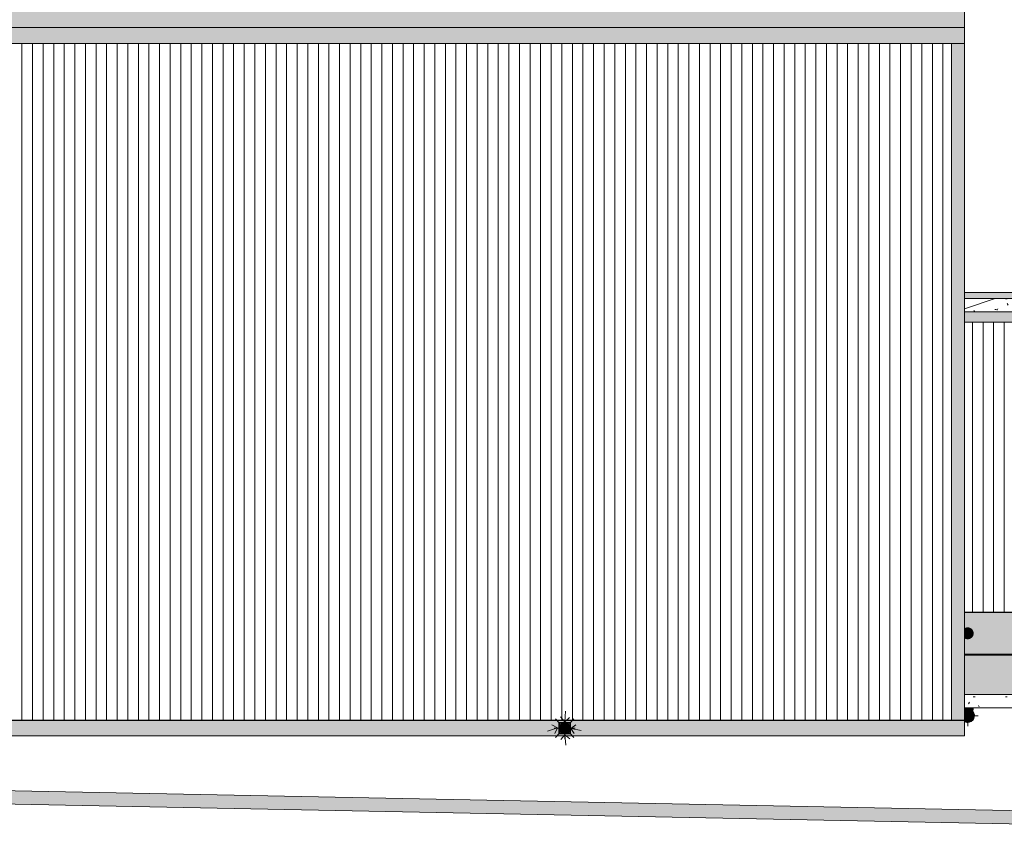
# Model space of a CAD drawing. Header units: millimetres. Extents: x 992 to 119315, y -26483 to 33271.
# Tile 4 of 110: x 46400 to 65002, y -25872 to -10375. Entities that reach past the tile are written whole.
import ezdxf

# ---------------------------------------------------------------- set-up
doc = ezdxf.new("R2010")
doc.units = ezdxf.units.MM
for name, color, linetype, lineweight in [('A-DETL', 90, 'Continuous', 9), ('A-DETL-MBND', 5, 'Continuous', 9), ('A-DETL-THIN', 151, 'Continuous', 9), ('A-ROOF', 132, 'Continuous', 9), ('A-ROOF-OTLN', 132, 'Continuous', 9), ('A-ROOF-PATT', 132, 'Continuous', 9), ('A-WALL', 113, 'Continuous', 18), ('P-PIPE', 3, 'Continuous', 9), ('P-SANR-FIXT', 6, 'Continuous', 9)]:
    doc.layers.add(name, color=color, linetype=linetype, lineweight=lineweight)
pattern_1 = [(0, (0, 0), (812.8, 203.2), [33.528, -576.072, 33.528, -576.072, -3251.2]), (0, (0, 0), (812.8, 203.2), [-1219.2, 33.528, -1185.672, 33.528, -576.072, -1422.4]), (0, (0, 0), (812.8, 203.2), [-3048, 33.528, -372.872, 33.528, -982.472]), (120, (304.8, 101.6), (-582.37636, 602.30545), [33.528, -576.072, 33.528, -576.072, -3251.2]), (120, (304.8, 101.6), (-582.37636, 602.30545), [-1219.2, 33.528, -1185.672, 33.528, -576.072, -1422.4]), (120, (304.8, 101.6), (-582.37636, 602.30545), [-3048, 33.528, -372.872, 33.528, -982.472]), (240, (406.4, 508), (-230.42364, -805.50545), [33.528, -576.072, 33.528, -576.072, -3251.2]), (240, (406.4, 508), (-230.42364, -805.50545), [-1219.2, 33.528, -1185.672, 33.528, -576.072, -1422.4]), (240, (406.4, 508), (-230.42364, -805.50545), [-3048, 33.528, -372.872, 33.528, -982.472])]

# ---------------------------------------------------------------- blocks, each defined once
blk = doc.blocks.new('PLUV_Grelha Ralo Hemisférico_Abacaxi - Grelha Abacaxi-V12-PLANTA DE CAIMENTO DE PISOS - COBERTURA')
at = {"layer": 'P-SANR-FIXT'}
for points in [[(-3, -102), (-2, -30), (0, -30), (0, -10), (-5, -9), (-9, -5), (-10, 0), (-9, 5), (-5, 9), (0, 11), (0, 30), (-3, 30), (-3, 102), (-39, 94), (-49, 90), (-13, 27), (-18, 25), (-54, 87), (-66, 79), (-87, 53), (-25, 17), (-27, 13), (-90, 48), (-101, 18), (-102, 3), (-30, 2), (-30, -3), (-102, -3), (-100, -21), (-90, -49), (-27, -13), (-25, -17), (-87, -53), (-63, -81), (-53, -87), (-17, -25), (-13, -28), (-49, -90), (-31, -97), (-14, -100)], [(3, -102), (39, -94), (49, -90), (13, -27), (18, -25), (53, -87), (66, -79), (87, -53), (25, -17), (27, -13), (90, -49), (101, -18), (102, -3), (30, -3), (30, 3), (102, 3), (100, 21), (90, 49), (27, 13), (25, 18), (87, 53), (61, 82), (53, 87), (17, 25), (13, 27), (49, 90), (31, 97), (3, 102), (2, 30), (0, 30), (0, 10), (5, 9), (9, 5), (10, 0), (9, -5), (5, -9), (0, -11), (0, -30), (3, -30), (3, -101)]]:
    blk.add_hatch(color=252, dxfattribs=at).paths.add_polyline_path(points)
h = blk.add_hatch(color=252, dxfattribs=at)
h.paths.add_polyline_path([(-100, -3), (-101, 3), (-102, 2), (-102, -3), (-100, -3)])
h.paths.add_polyline_path([(100, -3), (102, -3), (102, 3), (100, 2), (100, -3)])
h = blk.add_hatch(color=252, dxfattribs=at)
h.paths.add_polyline_path([(-48, -88), (-48, -86), (-48, -87), (-48, -88)])
h.paths.add_polyline_path([(-49, -85), (-52, -84), (-51, -85), (-49, -85)])
h.paths.add_polyline_path([(-100, -3), (-98, -3), (-98, 0), (-100, -3)])
h.paths.add_polyline_path([(-98, 0), (-98, 3), (-100, 2)])
h.paths.add_polyline_path([(-49, 85), (-47, 87), (-48, 87), (-49, 85)])
h.paths.add_polyline_path([(-51, 84), (-50, 85), (-52, 85)])
h = blk.add_hatch(color=252, dxfattribs=at)
h.paths.add_polyline_path([(87, -53), (90, -49), (88, -48), (85, -52), (87, -53)])
h.paths.add_polyline_path([(-88, 48), (-85, 52), (-87, 53), (-90, 49), (-88, 48)])
h = blk.add_hatch(color=252, dxfattribs=at)
h.paths.add_polyline_path([(-87, -53), (-85, -52), (-88, -48), (-89, -50), (-88, -53)])
h.paths.add_polyline_path([(88, 48), (89, 50), (87, 53), (85, 52), (88, 48)])
h = blk.add_hatch(color=252, dxfattribs=at)
h.paths.add_polyline_path([(-49, -90), (-48, -87), (-52, -86), (-53, -87), (-49, -90)])
h.paths.add_polyline_path([(52, 85), (53, 87), (49, 90), (49, 87), (52, 85)])
h = blk.add_hatch(color=252, dxfattribs=at)
h.paths.add_polyline_path([(49, -90), (53, -87), (51, -86), (48, -88), (49, -90)])
h.paths.add_polyline_path([(-52, 85), (-48, 88), (-50, 89), (-53, 87), (-52, 85)])
h = blk.add_hatch(color=252, dxfattribs=at)
h.paths.add_polyline_path([(48, -88), (48, -86), (47, -87), (48, -88)])
h.paths.add_polyline_path([(49, -85), (52, -85), (51, -84), (49, -85)])
h.paths.add_polyline_path([(100, -3), (98, 0), (100, -3), (100, -3)])
h.paths.add_polyline_path([(98, 0), (100, 3), (98, 2)])
h.paths.add_polyline_path([(49, 85), (48, 88), (48, 86), (49, 85)])
h.paths.add_polyline_path([(51, 84), (52, 85), (50, 85)])
at = {"layer": 'P-SANR-FIXT', "color": 253}
for p, q in [((-102, 3), (-30, 3)), ((-27, 13), (-90, 49)), ((-87, 53), (-25, 17)), ((-17, 25), (-53, 87)), ((-49, 90), (-13, 27)), ((-3, 30), (-3, 102)), ((3, 102), (3, 30)), ((13, 27), (49, 90)), ((53, 87), (17, 25)), ((25, 17), (87, 53)), ((90, 49), (27, 13)), ((30, 3), (102, 3)), ((-30, -3), (-102, -3)), ((-90, -49), (-27, -13)), ((-25, -17), (-87, -53)), ((-53, -87), (-17, -25)), ((-13, -27), (-49, -90)), ((-3, -102), (-3, -30)), ((3, -30), (3, -102)), ((49, -90), (13, -27)), ((17, -25), (53, -87)), ((87, -53), (25, -17)), ((27, -13), (90, -49)), ((102, -3), (30, -3))]:
    blk.add_line(p, q, dxfattribs=at)
at = {"layer": 'P-SANR-FIXT', "color": 253, "flags": 128}
for points in [[(0, 102), (-4, 102), (-8, 102), (-12, 102), (-16, 101), (-20, 100), (-24, 100), (-28, 99), (-32, 97), (-36, 96), (-40, 94), (-44, 93), (-47, 91), (-51, 89), (-54, 87), (-58, 85), (-61, 82), (-64, 80), (-68, 77), (-71, 74), (-74, 71), (-76, 68), (-79, 65), (-82, 62), (-84, 59), (-86, 55), (-88, 52), (-90, 48), (-92, 45), (-94, 41), (-96, 37), (-97, 33), (-98, 29), (-99, 25), (-100, 21), (-101, 17), (-102, 13), (-102, 9), (-102, 5), (-102, 1), (-102, -3), (-102, -7), (-102, -11), (-101, -15), (-101, -19), (-100, -23), (-99, -27), (-98, -31), (-96, -35), (-95, -39), (-93, -43), (-91, -46), (-89, -50), (-87, -54), (-85, -57), (-83, -60), (-80, -64), (-78, -67), (-75, -70), (-72, -73), (-69, -76), (-66, -78), (-63, -81), (-60, -83), (-56, -86), (-53, -88), (-49, -90), (-46, -92), (-42, -94), (-38, -95), (-34, -97), (-30, -98), (-27, -99), (-23, -100), (-19, -101), (-14, -101), (-10, -102), (-6, -102), (-2, -102), (0, -102)], [(0, -102), (4, -102), (8, -102), (12, -102), (16, -101), (20, -100), (24, -100), (28, -99), (32, -97), (36, -96), (40, -94), (44, -93), (47, -91), (51, -89), (54, -87), (58, -85), (61, -82), (64, -80), (68, -77), (71, -74), (74, -71), (76, -68), (79, -65), (82, -62), (84, -59), (86, -55), (88, -52), (90, -48), (92, -45), (94, -41), (96, -37), (97, -33), (98, -29), (99, -25), (100, -21), (101, -17), (102, -13), (102, -9), (102, -5), (102, -1), (102, 3), (102, 7), (102, 11), (101, 15), (101, 19), (100, 23), (99, 27), (98, 31), (96, 35), (95, 39), (93, 43), (91, 46), (89, 50), (87, 54), (85, 57), (83, 60), (80, 64), (78, 67), (75, 70), (72, 73), (69, 76), (66, 78), (63, 81), (60, 83), (56, 86), (53, 88), (49, 90), (46, 92), (42, 94), (38, 95), (34, 97), (30, 98), (27, 99), (23, 100), (19, 101), (14, 101), (10, 102), (6, 102), (2, 102), (0, 102)]]:
    blk.add_lwpolyline(points, dxfattribs=at)
at = {"layer": 'P-SANR-FIXT', "color": 253}
for radius, start, end in [(102, 178.5856, 181.3993), (102, 160, 170), (100, 178.5447, 181.4397), (99.9, 178.5502, 181.4343), (102, 148.5856, 151.3993), (99.9, 148.5502, 151.4343), (100, 150.4469, 151.4619), (100, 148.5223, 149.5536), (102, 130, 140), (102, 118.5856, 121.3993), (100, 118.5447, 121.4397), (99.9, 118.5502, 121.4343), (102, 100, 110), (30, 175.1741, 184.7742), (30, 145.1741, 154.7742), (30, 115.1741, 124.7742), (10, 90, 180), (102, 90, 91.4262), (100, 90, 91.4619), (102, 90, 91.3993), (99.9, 90, 91.4343), (30, 90, 94.7742), (102, 88.5856, 90), (102, 88.5583, 90), (100, 88.5223, 90), (99.9, 88.5502, 90), (30, 85.1741, 90), (10, 0, 90), (10, 270, 0), (30, 55.1741, 64.7742), (102, 70, 80), (30, 25.2258, 34.8259), (30, 355.2258, 4.8259), (100, 58.5447, 61.4397), (99.9, 58.5502, 61.4343), (102, 58.5856, 61.3993), (102, 40, 50), (100, 30.4464, 31.4777), (99.9, 28.5657, 31.4498), (102, 28.6007, 31.4144), (100, 28.5381, 29.5531), (102, 10, 20), (100, 358.5603, 1.4553), (99.9, 358.5657, 1.4498), (102, 358.6007, 1.4144), (102, 190, 200), (102, 208.5856, 211.3993), (100, 208.5223, 209.5536), (99.9, 208.5502, 211.4343), (100, 210.4469, 211.4619), (102, 220, 230), (102, 238.6007, 241.4144), (100, 238.5603, 241.4553), (99.9, 238.5657, 241.4498), (102, 250, 260), (30, 205.1741, 214.7742), (30, 235.2258, 244.8259), (10, 180, 270), (30, 265.2258, 270), (100, 268.5381, 270), (99.9, 268.5657, 270), (102, 268.6007, 270), (102, 268.5738, 270), (30, 270, 274.8259), (100, 270, 271.4777), (99.9, 270, 271.4498), (102, 270, 271.4144), (102, 270, 271.4417), (30, 295.2258, 304.8259), (102, 280, 290), (30, 325.2258, 334.8259), (100, 298.5603, 301.4553), (99.9, 298.5657, 301.4498), (102, 298.6007, 301.4144), (102, 310, 320), (99.9, 328.5657, 331.4498), (100, 328.5381, 329.5531), (100, 330.4464, 331.4777), (102, 328.6007, 331.4144), (102, 340, 350)]:
    blk.add_arc((0, 0), radius, start, end, dxfattribs=at)
blk = doc.blocks.new('AN_PLUV_Anel de vedação para Conexão Série R - AN_PLUV_Anel de vedação para Conexão Série R-V13-PLANTA DE CAIMENTO DE PISOS - COBERTURA')
at = {"layer": 'P-PIPE'}
h = blk.add_hatch(color=59, dxfattribs=at)
h.paths.add_polyline_path([(-33921, -23782), (-33921, -23782), (-33926, -23780), (-33926, -23782), (-33923, -23782)])
h.paths.add_polyline_path([(-33895, -23782), (-33890, -23781), (-33892, -23780), (-33895, -23781), (-33895, -23782)])
h.paths.add_polyline_path([(-33811, -23727), (-33809, -23716), (-33811, -23716), (-33812, -23724), (-33811, -23726)])
h.paths.add_polyline_path([(-34006, -23727), (-34004, -23722), (-34005, -23716), (-34008, -23716), (-34006, -23727)])
h = blk.add_hatch(color=59, dxfattribs=at)
h.paths.add_polyline_path([(-33908, -23787), (-33906, -23787), (-33906, -23785), (-33911, -23785), (-33911, -23787), (-33909, -23787)])
h.paths.add_polyline_path([(-33923, -23785), (-33921, -23782), (-33927, -23783), (-33928, -23784), (-33925, -23784)])
h.paths.add_polyline_path([(-33894, -23785), (-33889, -23784), (-33890, -23782), (-33895, -23782), (-33894, -23784)])
h.paths.add_polyline_path([(-34006, -23728), (-34006, -23725), (-34006, -23726)])
at = {"layer": 'P-PIPE', "color": 253}
for p, q in [((-34008, -23713), (-34008, -23716)), ((-33808, -23716), (-33808, -23713))]:
    blk.add_line(p, q, dxfattribs=at)
for centre, major_axis, start_param, end_param in [((-33908, -23713), (100, 0), 3.180644, 3.344796), ((-33908, -23716), (100, 0), 3.219452, 3.311336), ((-33908, -23713), (97.5, 0), 3.181646, 3.283335), ((-33908, -23713), (100, 0), 4.524789, 4.580509), ((-33908, -23713), (97.5, 0), 4.530027, 4.550276), ((-33908, -23713), (100, 0), 4.844568, 4.900289), ((-33908, -23713), (97.5, 0), 4.874513, 4.895058), ((-33908, -23713), (97.5, 0), 6.141443, 6.243132), ((-33908, -23713), (100, 0), 6.079982, 6.244134), ((-33908, -23716), (100, 0), 6.113442, 6.205326)]:
    blk.add_ellipse(centre, major_axis=major_axis, ratio=0.707107, start_param=start_param, end_param=end_param, dxfattribs=at)
blk = doc.blocks.new('PLUV_Grelha Ralo Hemisférico_Abacaxi - Grelha Abacaxi-25614789-PLANTA DE CAIMENTO DE PISOS - COBERTURA')
at = {"layer": 'A-DETL-MBND'}
for points in [[(-3, -102), (-2, -30), (0, -30), (0, -10), (-5, -9), (-9, -5), (-10, 0), (-9, 5), (-5, 9), (0, 10), (0, 30), (-3, 30), (-3, 102), (-29, 97), (-38, 94), (-49, 90), (-13, 27), (-17, 25), (-53, 87), (-63, 80), (-63, 39), (-25, 17), (-27, 13), (-63, 33), (-62, 2), (-30, 2), (-30, -3), (-63, -3), (-63, -33), (-27, -13), (-25, -18), (-63, -40), (-62, -81), (-53, -87), (-17, -25), (-13, -27), (-49, -90), (-32, -96), (-3, -102)], [(3, -102), (30, -97), (38, -94), (49, -90), (13, -27), (17, -25), (53, -87), (69, -74), (87, -53), (25, -17), (27, -13), (90, -49), (99, -24), (101, -14), (102, -3), (30, -3), (30, 2), (102, 2), (99, 23), (89, 48), (27, 13), (25, 18), (87, 53), (56, 85), (53, 87), (17, 25), (13, 27), (49, 90), (32, 96), (3, 102), (2, 30), (0, 30), (0, 10), (5, 9), (9, 5), (10, -1), (9, -5), (5, -9), (0, -10), (0, -30), (3, -30), (3, -101)]]:
    blk.add_hatch(color=252, dxfattribs=at).paths.add_polyline_path(points)
at = {"layer": 'A-DETL-MBND', "color": 253}
for p, q in [((-63, 39), (-25, 17)), ((-27, 13), (-63, 33)), ((-62, 2), (-30, 2)), ((-17, 25), (-53, 87)), ((-49, 90), (-13, 27)), ((-3, 30), (-3, 102)), ((3, 102), (3, 30)), ((13, 27), (49, 90)), ((53, 87), (17, 25)), ((25, 17), (87, 53)), ((90, 49), (27, 13)), ((30, 2), (102, 2)), ((-63, -33), (-27, -13)), ((-25, -17), (-63, -39)), ((-30, -3), (-62, -3)), ((-53, -87), (-17, -25)), ((-13, -27), (-49, -90)), ((-3, -102), (-3, -30)), ((3, -30), (3, -102)), ((49, -90), (13, -27)), ((17, -25), (53, -87)), ((87, -53), (25, -17)), ((27, -13), (90, -49)), ((102, -3), (30, -3))]:
    blk.add_line(p, q, dxfattribs=at)
at = {"layer": 'A-DETL-MBND', "color": 253, "flags": 128}
for points in [[(0, 102), (-4, 102), (-8, 102), (-12, 102), (-16, 101), (-20, 100), (-24, 100), (-28, 99), (-32, 97), (-36, 96), (-40, 94), (-44, 93), (-47, 91), (-51, 89), (-54, 87), (-58, 85), (-61, 82), (-63, 81)], [(0, -102), (4, -102), (8, -102), (12, -102), (16, -101), (20, -100), (24, -100), (28, -99), (32, -97), (36, -96), (40, -94), (44, -93), (47, -91), (51, -89), (54, -87), (58, -85), (61, -82), (64, -80), (68, -77), (71, -74), (74, -71), (76, -68), (79, -65), (82, -62), (84, -59), (86, -55), (88, -52), (90, -48), (92, -45), (94, -41), (96, -37), (97, -33), (98, -29), (99, -25), (100, -21), (101, -17), (102, -13), (102, -9), (102, -5), (102, -1), (102, 3), (102, 7), (102, 11), (101, 15), (101, 19), (100, 23), (99, 27), (98, 31), (96, 35), (95, 39), (93, 43), (91, 46), (89, 50), (87, 54), (85, 57), (83, 60), (80, 64), (78, 67), (75, 70), (72, 73), (69, 76), (66, 78), (63, 81), (60, 83), (56, 86), (53, 88), (49, 90), (46, 92), (42, 94), (38, 95), (34, 97), (30, 98), (27, 99), (23, 100), (19, 101), (14, 101), (10, 102), (6, 102), (2, 102), (0, 102)], [(-63, -81), (-60, -83), (-56, -86), (-53, -88), (-49, -90), (-46, -92), (-42, -94), (-38, -95), (-34, -97), (-30, -98), (-27, -99), (-23, -100), (-19, -101), (-14, -101), (-10, -102), (-6, -102), (-2, -102), (0, -102)]]:
    blk.add_lwpolyline(points, dxfattribs=at)
at = {"layer": 'A-DETL-MBND', "color": 253}
for radius, start, end in [(102, 118.5856, 121.3993), (99.9, 118.5502, 121.4343), (30, 175.2258, 184.8259), (30, 145.2258, 154.8259), (30, 115.1741, 124.7742), (10, 90, 180), (102, 90, 91.3993), (99.9, 90, 91.4343), (30, 90, 94.7742), (102, 88.5856, 90), (99.9, 88.5502, 90), (30, 85.1741, 90), (10, 360, 90), (10, 270, 360), (30, 55.1741, 64.7742), (30, 25.1741, 34.7742), (30, 355.1741, 4.7742), (99.9, 58.5502, 61.4343), (102, 58.5856, 61.3993), (99.9, 28.5502, 31.4343), (102, 28.5856, 31.3993), (99.9, 358.5502, 1.4343), (102, 358.5856, 1.3993), (102, 238.6007, 241.4144), (99.9, 238.5657, 241.4498), (30, 205.2258, 214.8259), (30, 235.2258, 244.8259), (10, 180, 270), (30, 265.2258, 270), (99.9, 268.5657, 270), (102, 268.6007, 270), (30, 270, 274.8259), (99.9, 270, 271.4498), (102, 270, 271.4144), (30, 295.2258, 304.8259), (30, 325.1741, 334.7742), (99.9, 298.5657, 301.4498), (102, 298.6007, 301.4144), (99.9, 328.5502, 331.4343), (102, 328.5856, 331.3993)]:
    blk.add_arc((0, 0), radius, start, end, dxfattribs=at)
blk = doc.blocks.new('PLUV_Serie Reforcada_Joelho 45_90 - Standard-V14-PLANTA DE CAIMENTO DE PISOS - COBERTURA')
at = {"layer": 'A-DETL-MBND'}
for points in [[(-26358, -23402), (-26295, -23402), (-26295, -23368), (-26358, -23368), (-26358, -23399)], [(-26346, -23407), (-26295, -23407), (-26295, -23402), (-26358, -23403), (-26358, -23407), (-26347, -23407)], [(-26331, -23415), (-26295, -23415), (-26295, -23407), (-26358, -23407), (-26358, -23415), (-26331, -23415)], [(-26295, -23619), (-26296, -23415), (-26358, -23415), (-26358, -23596), (-26343, -23606), (-26317, -23616), (-26295, -23619)], [(-26241, -23402), (-26192, -23402), (-26192, -23368), (-26295, -23368), (-26295, -23402), (-26243, -23402)], [(-26197, -23407), (-26195, -23406), (-26192, -23402), (-26295, -23402), (-26295, -23407), (-26197, -23407)], [(-26231, -23415), (-26195, -23415), (-26196, -23407), (-26295, -23407), (-26295, -23415), (-26233, -23415)], [(-26295, -23619), (-26267, -23614), (-26245, -23605), (-26223, -23588), (-26208, -23566), (-26199, -23544), (-26195, -23519), (-26196, -23415), (-26295, -23415), (-26295, -23616)]]:
    blk.add_hatch(color=253, dxfattribs=at).paths.add_polyline_path(points)
at = {"layer": 'A-DETL-MBND', "color": 253}
for p, q in [((-26358, -23402), (-26295, -23402)), ((-26358, -23407), (-26295, -23407)), ((-26295, -23402), (-26192, -23402)), ((-26295, -23407), (-26196, -23407)), ((-26195, -23407), (-26191, -23402)), ((-26195, -23415), (-26195, -23407)), ((-26191, -23402), (-26191, -23368)), ((-26195, -23519), (-26195, -23519))]:
    blk.add_line(p, q, dxfattribs=at)
at = {"layer": 'A-DETL-MBND', "color": 253, "flags": 128}
blk.add_lwpolyline([(-26195, -23519), (-26195, -23519), (-26195, -23518), (-26195, -23518), (-26195, -23517), (-26195, -23517), (-26195, -23516), (-26195, -23515), (-26195, -23513), (-26195, -23512), (-26195, -23510), (-26195, -23509), (-26195, -23507), (-26195, -23505), (-26195, -23503), (-26195, -23500), (-26195, -23498), (-26195, -23495), (-26195, -23493), (-26195, -23490), (-26195, -23487), (-26195, -23484), (-26195, -23481), (-26195, -23477), (-26195, -23474), (-26195, -23471), (-26195, -23467), (-26195, -23463), (-26195, -23460), (-26195, -23456), (-26195, -23452), (-26195, -23448), (-26195, -23444), (-26195, -23440), (-26195, -23436), (-26195, -23432), (-26195, -23428), (-26195, -23424), (-26195, -23420), (-26195, -23415), (-26195, -23415)], dxfattribs=at)
at = {"layer": 'A-DETL-MBND', "color": 253}
for start_param, end_param in [(4.026596, 4.712389), (4.026596, 4.712389), (4.026596, 4.712389), (4.712389, 6.021386), (4.712389, 6.021386), (4.712389, 5.497787)]:
    blk.add_ellipse((-26295, -23519), major_axis=(100, 0), ratio=0.999988, start_param=start_param, end_param=end_param, dxfattribs=at)
blk = doc.blocks.new('PLUV_Serie Reforcada_Luva Simples - Standard-25853961-PLANTA DE CAIMENTO DE PISOS - COBERTURA')
at = {"layer": 'A-DETL-MBND'}
for points in [[(-26295, -23628), (-26267, -23624), (-26240, -23612), (-26217, -23594), (-26201, -23573), (-26190, -23544), (-26187, -23516), (-26191, -23488), (-26196, -23477), (-26196, -23501), (-26196, -23524), (-26200, -23547), (-26209, -23569), (-26225, -23590), (-26248, -23606), (-26273, -23616), (-26298, -23618), (-26324, -23614), (-26345, -23605), (-26358, -23596), (-26357, -23607), (-26346, -23615), (-26321, -23624), (-26296, -23628)], [(-26295, -23646), (-26296, -23628), (-26321, -23624), (-26331, -23622), (-26353, -23611), (-26358, -23608), (-26358, -23629), (-26347, -23635), (-26331, -23641), (-26313, -23645), (-26298, -23646)], [(-26295, -23646), (-26269, -23643), (-26258, -23641), (-26240, -23634), (-26224, -23624), (-26209, -23612), (-26195, -23597), (-26183, -23578), (-26177, -23565), (-26171, -23545), (-26169, -23528), (-26169, -23509), (-26171, -23491), (-26177, -23472), (-26185, -23455), (-26195, -23441), (-26195, -23476), (-26189, -23496), (-26187, -23519), (-26187, -23528), (-26190, -23547), (-26199, -23569), (-26204, -23578), (-26221, -23598), (-26232, -23607), (-26247, -23616), (-26267, -23624), (-26277, -23626), (-26295, -23628), (-26295, -23645)], [(-26209, -23612), (-26199, -23602), (-26209, -23612)]]:
    blk.add_hatch(color=253, dxfattribs=at).paths.add_polyline_path(points)
h = blk.add_hatch(color=253, dxfattribs=at)
h.paths.add_polyline_path([(-26267, -23624), (-26253, -23619), (-26266, -23623)])
h.paths.add_polyline_path([(-26295, -23628), (-26272, -23625), (-26277, -23625), (-26293, -23627)])
h.paths.add_polyline_path([(-26218, -23596), (-26209, -23585), (-26217, -23594)])
h.paths.add_polyline_path([(-26241, -23613), (-26223, -23600), (-26226, -23602), (-26240, -23612)])
h.paths.add_polyline_path([(-26201, -23573), (-26195, -23562), (-26198, -23565), (-26200, -23571)])
h.paths.add_polyline_path([(-26187, -23519), (-26188, -23502), (-26187, -23519)])
h.paths.add_polyline_path([(-26190, -23547), (-26187, -23528), (-26188, -23528), (-26190, -23547)])
at = {"layer": 'A-DETL-MBND', "color": 253}
for p, q in [((-26187, -23519), (-26187, -23519)), ((-26187, -23520), (-26187, -23519)), ((-26168, -23519), (-26168, -23519))]:
    blk.add_line(p, q, dxfattribs=at)
for centre, major_axis, start_param, end_param in [((-26295, -23519), (100, 0), 4.026596, 4.712389), ((-26295, -23519), (109, 0), 4.090836, 4.712389), ((-26295, -23519), (109, 0), 4.216348, 4.381695), ((-26295, -23519), (127, 0), 4.712389, 6.949866), ((-26295, -23519), (109, 0), 4.712389, 6.683722), ((-26295, -23519), (100, 0), 4.712389, 5.497787), ((-26295, -23519), (109, 0), 5.043083, 5.20843), ((-26295, -23519), (109, 0), 5.539124, 5.704471), ((-26295, -23519), (109, 0), 0.082673, 0.24802), ((-26295, -23519), (109, 0), 6.035165, 6.200512), ((-26295, -23520), (109, 0), 6.045447, 6.068001), ((-26295, -23519), (127, 0), 5.743577, 5.771901), ((-26295, -23519), (127, 0), 0.252052, 0.279292), ((-26295, -23519), (127, 0), 4.194166, 4.712389), ((-26295, -23519), (109, 0), 4.547042, 4.712389), ((-26295, -23519), (109, 0), 4.655968, 4.669323), ((-26295, -23519), (127, 0), 4.687601, 4.712389), ((-26295, -23519), (109, 0), 4.712389, 4.877736), ((-26295, -23519), (127, 0), 4.712389, 4.740713), ((-26295, -23519), (109, 0), 4.755455, 4.76881)]:
    blk.add_ellipse(centre, major_axis=major_axis, ratio=0.999988, start_param=start_param, end_param=end_param, dxfattribs=at)
blk = doc.blocks.new('BE-PMSa-MOD-ESG-ESCOLA-EX-000-R_rvt-1-PLANTA DE CAIMENTO DE PISOS - COBERTURA')
at = {"layer": 'A-DETL-MBND'}
blk.add_hatch(color=55, dxfattribs=at).paths.add_polyline_path([(-26295, -23619), (-26267, -23614), (-26245, -23605), (-26223, -23588), (-26208, -23566), (-26209, -23569), (-26226, -23590), (-26248, -23606), (-26273, -23616), (-26298, -23618), (-26324, -23614), (-26346, -23605), (-26341, -23607), (-26318, -23616), (-26295, -23619)])
h = blk.add_hatch(color=55, dxfattribs=at)
h.paths.add_polyline_path([(-33908, -23855), (-33906, -23854), (-33906, -23787), (-33911, -23788), (-33911, -23854), (-33909, -23855)])
h.paths.add_polyline_path([(-33957, -23840), (-33955, -23841), (-33923, -23785), (-33928, -23784), (-33959, -23839), (-33957, -23840)])
h.paths.add_polyline_path([(-33956, -23842), (-33959, -23840), (-33958, -23841), (-33957, -23842)])
h.paths.add_polyline_path([(-33860, -23842), (-33856, -23840), (-33859, -23840), (-33860, -23841)])
h.paths.add_polyline_path([(-33861, -23841), (-33857, -23839), (-33889, -23784), (-33894, -23785), (-33862, -23840)])
h.paths.add_polyline_path([(-33823, -23807), (-33821, -23802), (-33881, -23768), (-33884, -23772), (-33824, -23806)])
h.paths.add_polyline_path([(-33993, -23807), (-33933, -23772), (-33935, -23768), (-33996, -23803), (-33993, -23807)])
h.paths.add_polyline_path([(-33908, -23765), (-33903, -23763), (-33900, -23760), (-33898, -23755), (-33900, -23750), (-33903, -23746), (-33908, -23745), (-33913, -23746), (-33917, -23750), (-33918, -23755), (-33917, -23760), (-33913, -23763), (-33911, -23764)])
h.paths.add_polyline_path([(-33810, -23755), (-33808, -23756), (-33809, -23754)])
h.paths.add_polyline_path([(-33878, -23757), (-33810, -23757), (-33811, -23752), (-33878, -23752), (-33878, -23755)])
h.paths.add_polyline_path([(-34007, -23755), (-34008, -23754), (-34008, -23757)])
h.paths.add_polyline_path([(-33938, -23757), (-33938, -23757), (-33938, -23752), (-34007, -23752), (-34007, -23757), (-33948, -23757)])
h.paths.add_polyline_path([(-33881, -23742), (-33821, -23707), (-33823, -23703), (-33884, -23738), (-33882, -23740)])
h.paths.add_polyline_path([(-33935, -23742), (-33933, -23738), (-33994, -23704), (-33996, -23707), (-33939, -23740)])
h.paths.add_polyline_path([(-33891, -23730), (-33857, -23671), (-33861, -23668), (-33895, -23728), (-33893, -23729)])
h.paths.add_polyline_path([(-33957, -23669), (-33958, -23668), (-33958, -23669), (-33958, -23669)])
h.paths.add_polyline_path([(-33925, -23730), (-33921, -23728), (-33956, -23669), (-33960, -23671), (-33926, -23729)])
h.paths.add_polyline_path([(-33906, -23725), (-33906, -23725), (-33906, -23655), (-33911, -23655), (-33911, -23725), (-33907, -23725)])
h.paths.add_polyline_path([(-33856, -23670), (-33860, -23668), (-33858, -23669)])
at = {"layer": 'A-DETL-MBND', "color": 253}
for p, q in [((-26195, -23402), (-26195, -23368)), ((-26195, -23519), (-26095, -23519)), ((-34108, -23755), (-34011, -23755)), ((-34008, -23755), (-33938, -23755)), ((-33918, -23755), (-33898, -23755)), ((-33908, -23725), (-33908, -23629)), ((-33908, -23765), (-33908, -23745)), ((-33908, -23875), (-33908, -23787)), ((-33878, -23755), (-33808, -23755)), ((-33806, -23755), (-33708, -23755)), ((-26295, -23719), (-26295, -23628)), ((-33908, -23955), (-33908, -23902))]:
    blk.add_line(p, q, dxfattribs=at)
for centre, radius, start, end in [((-33908, -23755), 100, 178.7896, 179.6056), ((-33908, -23755), 100, 180.3949, 181.2005), ((-33908, -23755), 100, 148.4966, 151.4017), ((-33908, -23755), 100, 208.5827, 211.4878), ((-33908, -23755), 100, 118.5827, 121.4878), ((-33908, -23805), 50, 138.6828, 152.9941), ((-33908, -23805), 50, 90, 101.5911), ((-33908, -23755), 100, 88.5142, 91.4699), ((-33908, -23705), 50, 86.9676, 90), ((-33908, -23705), 50, 270, 281.5911), ((-33908, -23705), 50, 318.8038, 334.1424), ((-33908, -23705), 50, 25.8576, 33), ((-33908, -23755), 100, 58.4966, 61.4017), ((-33908, -23755), 100, 28.5983, 31.5034), ((-33908, -23755), 100, 328.5122, 331.4173), ((-33908, -23755), 100, 0.3944, 1.2104), ((-33908, -23755), 100, 358.7995, 359.6051), ((-33908, -23755), 100, 238.5122, 241.4173), ((-33908, -23805), 50, 205.9019, 213.0324), ((-33908, -23805), 50, 267, 270), ((-33908, -23755), 100, 268.5301, 271.4858), ((-33908, -23755), 100, 298.5983, 301.5034)]:
    blk.add_arc(centre, radius, start, end, dxfattribs=at)
at = {"layer": 'P-PIPE', "color": 21, "lineweight": 9}
for name in ['PLUV_Serie Reforcada_Joelho 45_90 - Standard-V14-PLANTA DE CAIMENTO DE PISOS - COBERTURA', 'PLUV_Serie Reforcada_Luva Simples - Standard-25853961-PLANTA DE CAIMENTO DE PISOS - COBERTURA', 'AN_PLUV_Anel de vedação para Conexão Série R - AN_PLUV_Anel de vedação para Conexão Série R-V13-PLANTA DE CAIMENTO DE PISOS - COBERTURA']:
    blk.add_blockref(name, (0, 0), dxfattribs=at)
at = {"layer": 'P-SANR-FIXT', "color": 21, "lineweight": 9, "xscale": 0.9999999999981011, "yscale": 0.9999999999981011}
for name, p in [('PLUV_Grelha Ralo Hemisférico_Abacaxi - Grelha Abacaxi-25614789-PLANTA DE CAIMENTO DE PISOS - COBERTURA', (-26295, -21963)), ('PLUV_Grelha Ralo Hemisférico_Abacaxi - Grelha Abacaxi-V12-PLANTA DE CAIMENTO DE PISOS - COBERTURA', (-33908, -23755))]:
    blk.add_blockref(name, p, dxfattribs=at)
blk = doc.blocks.new('Cumeeira3 - Cumeeira-5076476-PLANTA DE CAIMENTO DE PISOS - COBERTURA')
at = {"layer": 'A-ROOF', "lineweight": 5}
for points in [[(-34473, -10525), (-26358, -10525), (-26358, -10226), (-59908, -10226), (-59908, -10525), (-50822, -10525)], [(-26358, -10824), (-26358, -10525), (-59908, -10525), (-59908, -10824), (-26809, -10824)]]:
    blk.add_hatch(color=71, dxfattribs=at).paths.add_polyline_path(points)
at = {"layer": 'A-ROOF', "color": 250, "lineweight": 5}
for p, q in [((-26358, -10226), (-26358, -10525)), ((-59908, -10525), (-26358, -10525)), ((-26358, -10525), (-26358, -10824)), ((-26358, -10824), (-59908, -10824))]:
    blk.add_line(p, q, dxfattribs=at)
blk = doc.blocks.new('CHAPIM2 - CHAPIM-5294395-PLANTA DE CAIMENTO DE PISOS - COBERTURA')
at = {"layer": 'A-DETL-MBND', "lineweight": 5}
h = blk.add_hatch(dxfattribs=at)
h.set_pattern_fill('FP_17', color=71, style=0, pattern_type=2)
h.set_pattern_definition(pattern_1)
h.paths.add_polyline_path([(-10972, -23368), (-9850, -23368), (-9850, -15643), (-26358, -15643), (-26358, -15893), (-10100, -15893), (-10100, -23118), (-26358, -23118), (-26358, -23368), (-11993, -23368)])
h = blk.add_hatch(dxfattribs=at)
h.set_pattern_fill('FP_12', color=71, style=0, pattern_type=2)
h.set_pattern_definition([(216.87, (635, 1587.5), (4762.4943, 3175.0085), [793.75, -7143.75]), (206.565, (1587.5, 1111.25), (-1587.501, -1587.499), [1774.88, -1774.88]), (198.435, (1587.5, 317.5), (-3174.9975, -1587.503), [1004.024, -4016.09])])
h.paths.add_polyline_path([(-10972, -23368), (-9850, -23368), (-9850, -15643), (-26358, -15643), (-26358, -15893), (-10100, -15893), (-10100, -23118), (-26358, -23118), (-26358, -23368), (-11993, -23368)])
at = {"layer": 'A-DETL-MBND', "color": 250, "lineweight": 5}
for p, q in [((-26358, -15643), (-9850, -15643)), ((-9850, -15643), (-9850, -23368)), ((-10100, -15893), (-26358, -15893)), ((-10100, -23118), (-10100, -15893)), ((-26358, -23118), (-10100, -23118)), ((-9850, -23368), (-26358, -23368))]:
    blk.add_line(p, q, dxfattribs=at)
blk = doc.blocks.new('CHAPIM17 - CHAPIM-5294798-PLANTA DE CAIMENTO DE PISOS - COBERTURA')
at = {"layer": 'A-DETL-MBND', "lineweight": 5}
h = blk.add_hatch(dxfattribs=at)
h.set_pattern_fill('FP_14', color=53, style=0, pattern_type=2)
h.set_pattern_definition(pattern_1)
h.paths.add_polyline_path([(-9877, -25872), (-9872, -25622), (-62800, -24568), (-62805, -24818), (-9950, -25870)])
at = {"layer": 'A-DETL-MBND', "color": 250, "lineweight": 5}
for p, q in [((-62800, -24568), (-9872, -25622)), ((-9877, -25872), (-62805, -24818))]:
    blk.add_line(p, q, dxfattribs=at)
blk = doc.blocks.new('FX_PREENCHIMENTO61 - FX_PREENCHIMENTO-6012082-PLANTA DE CAIMENTO DE PISOS - COBERTURA')
at = {"layer": 'A-DETL-MBND', "lineweight": 5}
h = blk.add_hatch(dxfattribs=at)
h.set_pattern_fill('FP_122', color=71, style=0, pattern_type=2)
h.set_pattern_definition([(180, (-5693.02, 50224.1), (-406.4, -101.6), [33.528, -271.272, 33.528, -1896.872]), (180, (-5693.02, 50224.1), (-406.4, -101.6), [-338.328, -271.272, 33.528, -576.072, -1016]), (180, (-5693.02, 50224.1), (-406.4, -101.6), [-1219.2, 33.528, -271.272, 33.528, -677.672]), (180, (-5693.02, 50224.1), (-406.4, -101.6), [-1557.528, -169.672, 33.528, -474.472]), (300, (-5845.41, 50173.3), (291.18818, -301.15272), [33.528, -271.272, 33.528, -1896.872]), (300, (-5845.41, 50173.3), (291.18818, -301.15272), [-338.328, -271.272, 33.528, -576.072, -1016]), (300, (-5845.41, 50173.3), (291.18818, -301.15272), [-1219.2, 33.528, -271.272, 33.528, -677.672]), (300, (-5845.41, 50173.3), (291.18818, -301.15272), [-1557.528, -169.672, 33.528, -474.472]), (60, (-5896.22, 49970.1), (115.21182, 402.75272), [33.528, -271.272, 33.528, -271.272, -1625.6]), (60, (-5896.22, 49970.1), (115.21182, 402.75272), [-609.6, 33.528, -576.072, 33.528, -271.272, -711.2]), (60, (-5896.22, 49970.1), (115.21182, 402.75272), [-1524, 33.528, -169.672, 33.528, -474.472])])
h.paths.add_polyline_path([(10388, 65867), (4157, 65867), (4157, 65748), (20665, 65748), (20665, 65867), (12431, 65867)])
at = {"layer": 'A-DETL-MBND', "color": 250, "lineweight": 5}
for p, q in [((4157, 65748), (4157, 65867)), ((20665, 65748), (4157, 65748))]:
    blk.add_line(p, q, dxfattribs=at)
blk = doc.blocks.new('BE-PMSa-MOD-ARQ-ESCOLA-EX-000-R_0056_rvt-1-PLANTA DE CAIMENTO DE PISOS - COBERTURA')
at = {"layer": 'A-DETL-MBND', "lineweight": 5}
h = blk.add_hatch(dxfattribs=at)
h.set_pattern_fill('FP_13', color=71, style=0, pattern_type=2)
h.set_pattern_definition([(90, (0, -38729.67), (-200, 1e-14), [])])
h.paths.add_polyline_path([(-26357, -21563), (-10295, -21563), (-10295, -16087), (-26358, -16087), (-26357, -21198)])
h.paths.add_polyline_path([(-13464, -19539), (-13479, -19536), (-13489, -19530), (-13497, -19523), (-13503, -19514), (-13506, -19505), (-13507, -19496), (-13504, -19481), (-13499, -19471), (-13491, -19462), (-13482, -19457), (-13474, -19454), (-13463, -19453), (-13450, -19455), (-13439, -19461), (-13431, -19468), (-13425, -19477), (-13422, -19486), (-13421, -19496), (-13424, -19510), (-13429, -19520), (-13437, -19529), (-13446, -19534), (-13454, -19537), (-13463, -19538)])
h.paths.add_polyline_path([(-17179, -19539), (-17194, -19536), (-17204, -19530), (-17212, -19523), (-17218, -19514), (-17221, -19505), (-17222, -19496), (-17219, -19481), (-17214, -19471), (-17206, -19462), (-17197, -19457), (-17189, -19454), (-17178, -19453), (-17165, -19455), (-17154, -19461), (-17146, -19468), (-17140, -19477), (-17137, -19486), (-17136, -19497), (-17139, -19510), (-17144, -19520), (-17152, -19529), (-17161, -19534), (-17169, -19537), (-17178, -19538)])
for points in [[(-10295, -21568), (-10100, -21568), (-10100, -21563), (-26358, -21563), (-26357, -21568), (-10295, -21568)], [(-10100, -22378), (-10100, -22358), (-26358, -22358), (-26358, -22378), (-10205, -22378)], [(-26358, -23118), (-10100, -23118), (-10100, -22378), (-26358, -22378), (-26358, -23112)]]:
    blk.add_hatch(color=9, dxfattribs=at).paths.add_polyline_path(points)
h = blk.add_hatch(color=9, dxfattribs=at)
h.paths.add_polyline_path([(-26298, -21877), (-26298, -21933), (-26293, -21933), (-26293, -21877)])
h.paths.add_polyline_path([(-26298, -21869), (-26298, -21877), (-26293, -21877), (-26293, -21869)])
h.paths.add_polyline_path([(-26358, -22358), (-10100, -22358), (-10100, -21568), (-26358, -21568), (-26358, -21882), (-26349, -21876), (-26313, -21938), (-26308, -21936), (-26344, -21873), (-26324, -21866), (-26298, -21862), (-26298, -21869), (-26293, -21869), (-26293, -21861), (-26248, -21873), (-26246, -21873), (-26282, -21936), (-26278, -21938), (-26242, -21876), (-26226, -21889), (-26208, -21910), (-26271, -21946), (-26268, -21950), (-26205, -21914), (-26197, -21939), (-26195, -21948), (-26193, -21960), (-26265, -21960), (-26265, -21965), (-26193, -21965), (-26197, -21986), (-26207, -22011), (-26268, -21976), (-26270, -21981), (-26208, -22016), (-26239, -22048), (-26242, -22050), (-26278, -21988), (-26283, -21990), (-26246, -22053), (-26266, -22060), (-26293, -22064), (-26293, -21993), (-26298, -21993), (-26298, -22065), (-26343, -22053), (-26344, -22053), (-26308, -21990), (-26313, -21988), (-26349, -22050), (-26358, -22043), (-26358, -22346)])
h.paths.add_polyline_path([(-26358, -22002), (-26320, -21980), (-26323, -21976), (-26358, -21996), (-26358, -21998)])
h.paths.add_polyline_path([(-26295, -21973), (-26290, -21972), (-26287, -21968), (-26285, -21963), (-26287, -21958), (-26290, -21954), (-26295, -21953), (-26300, -21954), (-26304, -21958), (-26305, -21963), (-26304, -21968), (-26300, -21972), (-26298, -21973)])
h.paths.add_polyline_path([(-26325, -21965), (-26325, -21960), (-26358, -21961), (-26357, -21965), (-26325, -21965)])
h.paths.add_polyline_path([(-26323, -21950), (-26321, -21945), (-26358, -21924), (-26358, -21930), (-26324, -21949)])
at = {"layer": 'A-ROOF-OTLN', "lineweight": 5}
for points in [[(-26554, -23602), (-26358, -23602), (-26358, -10824), (-26598, -10824), (-26598, -23602)], [(-26554, -23607), (-26358, -23607), (-26358, -23602), (-59908, -23602), (-59908, -23607), (-26598, -23607)], [(-42647, -23902), (-26358, -23902), (-26358, -23897), (-59908, -23897), (-59908, -23902), (-46734, -23902)]]:
    blk.add_hatch(color=9, dxfattribs=at).paths.add_polyline_path(points)
h = blk.add_hatch(color=9, dxfattribs=at)
h.paths.add_polyline_path([(-59908, -23897), (-26358, -23897), (-26358, -23607), (-59908, -23607), (-59908, -23892)])
h.paths.add_polyline_path([(-33911, -23857), (-33948, -23849), (-33965, -23840), (-33975, -23832), (-33999, -23803), (-34009, -23769), (-34011, -23752), (-34008, -23734), (-34006, -23726), (-34008, -23716), (-34005, -23716), (-34004, -23723), (-33995, -23700), (-33969, -23673), (-33956, -23664), (-33942, -23658), (-33911, -23654), (-33911, -23655), (-33906, -23655), (-33906, -23652), (-33867, -23661), (-33852, -23670), (-33841, -23677), (-33818, -23707), (-33812, -23722), (-33810, -23716), (-33809, -23716), (-33809, -23731), (-33807, -23737), (-33806, -23757), (-33808, -23775), (-33822, -23809), (-33847, -23837), (-33860, -23845), (-33875, -23851), (-33906, -23857), (-33906, -23854), (-33911, -23855)])
h.paths.add_polyline_path([(-45989, -23857), (-46028, -23848), (-46043, -23840), (-46054, -23832), (-46077, -23803), (-46088, -23768), (-46089, -23752), (-46087, -23734), (-46085, -23726), (-46086, -23716), (-46084, -23716), (-46082, -23723), (-46073, -23700), (-46047, -23673), (-46034, -23664), (-46020, -23658), (-45989, -23654), (-45989, -23655), (-45984, -23655), (-45984, -23652), (-45946, -23661), (-45930, -23670), (-45920, -23677), (-45896, -23707), (-45891, -23722), (-45889, -23716), (-45887, -23716), (-45888, -23731), (-45886, -23737), (-45884, -23757), (-45887, -23775), (-45900, -23809), (-45926, -23837), (-45939, -23845), (-45953, -23851), (-45984, -23857), (-45984, -23854), (-45989, -23855)])
h.paths.add_polyline_path([(-57912, -23857), (-57950, -23848), (-57966, -23840), (-57976, -23832), (-58000, -23803), (-58010, -23769), (-58012, -23752), (-58009, -23734), (-58007, -23726), (-58009, -23716), (-58006, -23716), (-58005, -23723), (-57996, -23700), (-57970, -23673), (-57957, -23664), (-57943, -23658), (-57912, -23652), (-57912, -23655), (-57907, -23655), (-57907, -23652), (-57868, -23661), (-57853, -23670), (-57842, -23677), (-57819, -23707), (-57813, -23722), (-57812, -23716), (-57810, -23716), (-57810, -23731), (-57808, -23737), (-57807, -23757), (-57809, -23775), (-57823, -23809), (-57848, -23837), (-57861, -23845), (-57876, -23851), (-57907, -23856), (-57907, -23854), (-57912, -23856)])
h.paths.add_polyline_path([(-33993, -23807), (-33994, -23806), (-33994, -23807)])
h.paths.add_polyline_path([(-46072, -23807), (-46072, -23806), (-46072, -23807)])
h.paths.add_polyline_path([(-57994, -23807), (-57995, -23806), (-57995, -23807)])
h.paths.add_polyline_path([(-33821, -23707), (-33821, -23706), (-33821, -23707)])
h.paths.add_polyline_path([(-45899, -23707), (-45899, -23706), (-45899, -23707)])
h.paths.add_polyline_path([(-57822, -23707), (-57822, -23706), (-57822, -23707)])
at = {"layer": 'A-ROOF-PATT', "lineweight": 5}
h = blk.add_hatch(dxfattribs=at)
h.set_pattern_fill('FP_16', color=71, style=0, pattern_type=2)
h.set_pattern_definition([(90, (41.8, -530.49), (-200, 1e-14), [])])
h.paths.add_polyline_path([(-59668, -23602), (-26598, -23602), (-26598, -10824), (-59668, -10824), (-59668, -23495)])
at = {"layer": 'A-DETL-MBND', "color": 250, "lineweight": 5}
for p, q in [((-26357, -21563), (-26357, -16090)), ((-26358, -21568), (-10100, -21568)), ((-26357, -21563), (-10295, -21563)), ((-10100, -22358), (-26358, -22358)), ((-10100, -22378), (-26358, -22378))]:
    blk.add_line(p, q, dxfattribs=at)
at = {"layer": 'A-ROOF', "color": 250, "lineweight": 5}
blk.add_line((-59668, -23602), (-26598, -23602), dxfattribs=at)
at = {"layer": 'A-ROOF-OTLN', "color": 250, "lineweight": 5}
for p, q in [((-26598, -10824), (-26598, -23602)), ((-26358, -23602), (-26358, -10824)), ((-26358, -23607), (-59908, -23607)), ((-26598, -23602), (-59668, -23602)), ((-26358, -23602), (-26598, -23602)), ((-26358, -23602), (-26358, -23607)), ((-26358, -23607), (-26358, -23897)), ((-26358, -23897), (-59908, -23897)), ((-59908, -23902), (-26358, -23902)), ((-26358, -23897), (-26358, -23902))]:
    blk.add_line(p, q, dxfattribs=at)
at = {"layer": 'A-ROOF', "color": 250, "lineweight": 5}
for name in ['Cumeeira3 - Cumeeira-5076476-PLANTA DE CAIMENTO DE PISOS - COBERTURA', 'CHAPIM2 - CHAPIM-5294395-PLANTA DE CAIMENTO DE PISOS - COBERTURA', 'CHAPIM17 - CHAPIM-5294798-PLANTA DE CAIMENTO DE PISOS - COBERTURA']:
    blk.add_blockref(name, (0, 0), dxfattribs=at)
at = {"layer": 'A-WALL', "color": 250, "lineweight": 5, "rotation": 180}
blk.add_blockref('FX_PREENCHIMENTO61 - FX_PREENCHIMENTO-6012082-PLANTA DE CAIMENTO DE PISOS - COBERTURA', (-5693, 50224), dxfattribs=at)

msp = doc.modelspace()

# ---------------------------------------------------------------- hatches: boundary and pattern name
at = {"layer": 'A-DETL-MBND', "lineweight": 5}
msp.add_hatch(color=9, dxfattribs=at).paths.add_polyline_path([(80310, -21563), (80505, -21563), (80505, -15893), (64247, -15893), (64247, -16087), (80310, -16088), (80310, -20815)])

# ---------------------------------------------------------------- linework, layer by layer
at = {"layer": 'A-DETL', "lineweight": 35}
for p, q in [((56593, -23652), (56522, -23581)), ((56798, -23652), (56869, -23581)), ((56593, -23652), (56798, -23652)), ((56593, -23858), (56593, -23652)), ((56798, -23652), (56798, -23858)), ((56593, -23858), (56522, -23929)), ((56798, -23858), (56593, -23858)), ((56798, -23858), (56869, -23929))]:
    msp.add_line(p, q, dxfattribs=at)
at = {"layer": 'A-DETL-MBND'}
msp.add_line((64247, -16087), (80310, -16087), dxfattribs=at)
at = {"layer": 'A-DETL-THIN'}
for p, q in [((56714, -23434), (56698, -23633)), ((56698, -23633), (56620, -23542)), ((56698, -23633), (56790, -23555)), ((56372, -23808), (56562, -23748)), ((56562, -23748), (56456, -23692)), ((56562, -23748), (56507, -23854)), ((56809, -23759), (56908, -23691)), ((57005, -23796), (56809, -23759)), ((56809, -23759), (56877, -23858)), ((56701, -23879), (56623, -23970)), ((56716, -24078), (56701, -23879)), ((56701, -23879), (56792, -23957))]:
    msp.add_line(p, q, dxfattribs=at)

# ---------------------------------------------------------------- block references
at = {"lineweight": 5}
for name in ['BE-PMSa-MOD-ARQ-ESCOLA-EX-000-R_0056_rvt-1-PLANTA DE CAIMENTO DE PISOS - COBERTURA', 'BE-PMSa-MOD-ESG-ESCOLA-EX-000-R_rvt-1-PLANTA DE CAIMENTO DE PISOS - COBERTURA']:
    msp.add_blockref(name, (90605, 0), dxfattribs=at)

doc.saveas('drawing.dxf')
